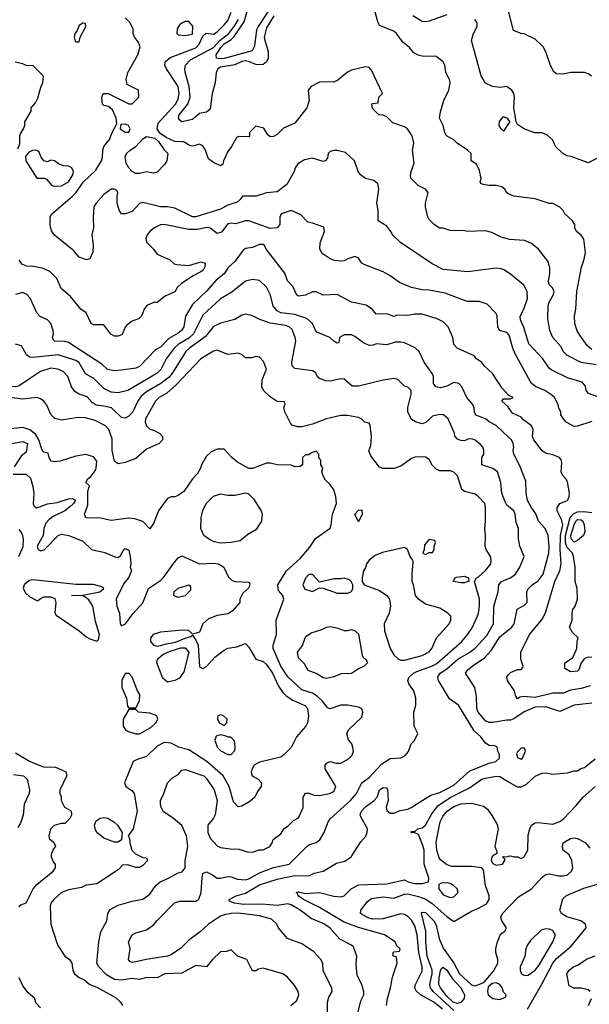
# Model space of a CAD drawing. Header units: inches. Extents: x 2348341 to 2479810, y 460419 to 613669.
# Tile 164 of 256: x 2357233 to 2360457, y 526457 to 532028. Entities that reach past the tile are written whole.
import ezdxf

# ---------------------------------------------------------------- set-up
doc = ezdxf.new("R2010")
doc.units = ezdxf.units.IN
doc.header["$MEASUREMENT"] = 0
for name, color, linetype in [('C3552', 7, 'Continuous'), ('C3553', 7, 'Continuous'), ('C3562', 7, 'Continuous'), ('C3563', 7, 'Continuous')]:
    doc.layers.add(name, color=color, linetype=linetype)

msp = doc.modelspace()

# ---------------------------------------------------------------- linework, layer by layer
at = {"layer": 'C3552', "color": 2}
for points, elevation in [([(2357293.9, 530000), (2357230, 529956.2), (2357210, 529951.6), (2357135.3, 529955.3), (2357129.2, 529970), (2357164.1, 530000)], 118), ([(2358155.2, 530000), (2358118.9, 529961.1), (2358065.7, 529914.3), (2358022.8, 529890), (2358000.7, 529870), (2357944, 529770), (2357942.8, 529750), (2357951.3, 529730), (2357970, 529711.3), (2357990, 529706), (2358026.4, 529686.4), (2358042, 529670), (2358042, 529650), (2358022, 529630), (2357950, 529597.2), (2357890, 529545.2), (2357830, 529522), (2357790, 529515.3), (2357769.5, 529529.5), (2357757, 529590), (2357756.2, 529656.2), (2357737.2, 529710), (2357719, 529730), (2357659.8, 529759.8), (2357604.4, 529775.6), (2357563.4, 529776.6), (2357470, 529762.7), (2357431.9, 529771.9), (2357410, 529794), (2357386.3, 529846.3), (2357370, 529869.2), (2357350, 529882.7), (2357329.5, 529889.5), (2357250, 529880.9), (2357190, 529889)], 122), ([(2358071.1, 530000), (2358031.1, 529968.9), (2357950, 529922.4), (2357921.2, 529898.8), (2357900.7, 529870), (2357873, 529810), (2357850, 529784), (2357830, 529773.2), (2357810, 529777.2), (2357751.6, 529831.6), (2357710, 529842), (2357666.3, 529846.3), (2357642.7, 529862.7), (2357614.7, 529894.7), (2357569.5, 529909.5), (2357544.8, 529924.8), (2357526, 529950), (2357508.7, 530000)], 118), ([(2357963.3, 530000), (2357844.7, 529930), (2357790, 529916), (2357750, 529920.9), (2357710, 529942), (2357650, 529999.5), (2357649.1, 530000)], 114), ([(2358975.3, 526410), (2358974, 526470), (2358982, 526498), (2359002, 526530), (2358999, 526550), (2358950, 526646), (2358948, 526690), (2358938, 526710), (2358896, 526756), (2358830, 526799), (2358748.7, 526830), (2358698, 526890), (2358688.7, 526910), (2358658, 526938), (2358590, 526958.4), (2358470, 526972.4), (2358429.1, 526970.9), (2358390, 526962.4), (2358370, 526955.6), (2358302, 526910), (2358253.4, 526866.6), (2358190, 526820.9), (2358145.1, 526774.9), (2358090, 526737), (2358070, 526729.6), (2357948.9, 526711.1), (2357873.2, 526693.2), (2357858, 526698), (2357848.7, 526710), (2357857.2, 526770), (2357849.2, 526810), (2357870, 526850.8), (2357890, 526861), (2357950, 526878.8), (2357970, 526891), (2357990, 526906), (2358010, 526931.3), (2358109.6, 527030.4), (2358138.6, 527041.4), (2358230, 527040.5), (2358247.6, 527052.4), (2358260.5, 527090), (2358264.8, 527175.2), (2358270, 527198), (2358290, 527206.8), (2358324.7, 527190), (2358350, 527171), (2358370, 527171), (2358410, 527181), (2358430, 527178.8), (2358466, 527166), (2358510, 527161.6), (2358530, 527166.4), (2358590, 527200.5), (2358670, 527230.4), (2358757.2, 527250), (2358857.2, 527350), (2358870, 527359.1), (2358910, 527373.4), (2358931.5, 527388.5), (2358956, 527430), (2358978, 527490), (2358990, 527506.8), (2359105.1, 527610), (2359138.4, 527650), (2359169, 527710), (2359210, 527740.7), (2359282.7, 527817.3), (2359330, 527847.3), (2359390, 527851), (2359414.8, 527865.2), (2359432.7, 527887.3), (2359449, 527931), (2359468, 527950), (2359486, 527990), (2359466, 528030), (2359464, 528110), (2359475.3, 528150), (2359474, 528190), (2359462.7, 528230), (2359436, 528270), (2359429, 528290), (2359434.8, 528305.2), (2359461.2, 528330), (2359480.1, 528339.9), (2359570, 528371.8), (2359594.3, 528385.7), (2359736, 528510), (2359770, 528551), (2359793.4, 528586.6), (2359821.2, 528650), (2359829.2, 528670), (2359835.1, 528710), (2359836, 528750), (2359806, 528850), (2359818, 528870), (2359830, 528874.8), (2359870, 528911), (2359899, 528950), (2359901.2, 528970), (2359897.2, 528990), (2359872.7, 529030), (2359867, 529050), (2359869.5, 529109.5), (2359864.5, 529150), (2359869.4, 529190), (2359869.4, 529270), (2359866, 529290), (2359830, 529329), (2359810, 529344), (2359750, 529359), (2359735.3, 529370), (2359710, 529448), (2359690, 529468.7), (2359670, 529475.3), (2359610, 529475.3), (2359590, 529484), (2359567.5, 529507.5), (2359550, 529539), (2359530, 529552.7), (2359510, 529555.1), (2359470, 529552.3), (2359450, 529545.2), (2359390, 529502), (2359350, 529488), (2359290, 529488), (2359270, 529495.3), (2359220.2, 529560.2), (2359209.1, 529589.1), (2359220.4, 529619.6), (2359224, 529670), (2359216.4, 529736.4), (2359210, 529746), (2359186, 529750), (2359168.4, 529768.4), (2359150, 529778), (2359088.9, 529788.9), (2359050, 529789), (2358970, 529769), (2358890, 529739.3), (2358830, 529724), (2358804.7, 529724.7), (2358774.6, 529734.6), (2358764.7, 529744.7), (2358734, 529810), (2358728, 529832), (2358735.3, 529855.3), (2358730, 529866), (2358690, 529868), (2358650, 529894), (2358613.2, 529930), (2358602.7, 529950), (2358606, 529990), (2358609.8, 530000)], 122), ([(2360000, 529273.8), (2359990, 529282), (2359980.1, 529300.1), (2359962, 529350), (2359956, 529410), (2359937.2, 529470), (2359910, 529489.2), (2359848.7, 529510), (2359849, 529550), (2359859, 529570), (2359859, 529590), (2359854, 529610), (2359843.2, 529623.2), (2359810, 529649), (2359790, 529657.2), (2359770, 529655.3), (2359750, 529646), (2359730, 529646.6), (2359710, 529654), (2359697.2, 529670), (2359692.5, 529692.5), (2359657.2, 529770), (2359631.7, 529791.7), (2359610, 529795.1), (2359570, 529785.2), (2359530.6, 529749.4), (2359510, 529741.2), (2359472.3, 529752.3), (2359450, 529765.2), (2359429.4, 529810), (2359430, 529834), (2359448.7, 529910), (2359448, 529930), (2359428.9, 529948.9), (2359410, 529955.3), (2359372.9, 529992.9), (2359350, 529997.2), (2359290, 529989.3), (2359150, 529954), (2359115.3, 529955.3), (2359070, 529993.2), (2359050, 529996), (2358990, 529982), (2358964.7, 529984.7), (2358930, 529998), (2358928.1, 530000)], 118), ([(2360000, 529665.3), (2359930, 529732.3), (2359890, 529753.2), (2359870, 529769), (2359815.3, 529790), (2359806.8, 529806.8), (2359805.2, 529830), (2359797.2, 529850), (2359764, 529890), (2359735.3, 529950), (2359718, 529970), (2359690, 529975.3), (2359650, 529955.3), (2359615.3, 529944.7), (2359588.7, 529950), (2359574, 529970), (2359574, 530000)], 114), ([(2360000, 529904.1), (2359963.3, 529943.3), (2359925.8, 530000)], 110), ([(2360000, 529833.3), (2359997.2, 529837.2), (2359962, 529870), (2359970, 529882), (2360000, 529882)], 110), ([(2358768, 526450), (2358802, 526478), (2358813.2, 526510), (2358809, 526530), (2358790, 526562), (2358749, 526610), (2358722, 526630), (2358610, 526662), (2358583.6, 526656.4), (2358570, 526646), (2358550, 526646), (2358518, 526710), (2358466, 526730), (2358430, 526766), (2358403.6, 526756.4), (2358370, 526754), (2358324.7, 526710), (2358290.7, 526669.3), (2358230, 526677.2), (2358150, 526632.7), (2358054, 526630), (2358010, 526606), (2357950, 526609.3), (2357910, 526598), (2357870, 526602.7), (2357810, 526593.6), (2357770, 526597.6), (2357723.7, 526623.7), (2357680.9, 526670), (2357669.4, 526690.6), (2357681.2, 526810), (2357692.9, 526867.1), (2357726.6, 526930), (2357732.3, 526970), (2357745.6, 526994.4), (2357790, 527018.8), (2357870, 527040.7), (2357930, 527051.3), (2357970, 527081), (2358004, 527130), (2358028.7, 527150), (2358075.3, 527170), (2358130, 527201), (2358152.9, 527207.1), (2358168.7, 527230), (2358169.3, 527269.3), (2358185.2, 527350), (2358177.2, 527410), (2358150, 527468.7), (2358102, 527510), (2358046.8, 527546.8), (2358033.2, 527570), (2358029, 527590), (2358029, 527610), (2358048.7, 527650), (2358069.3, 527710.7), (2358099, 527741), (2358130, 527758), (2358150, 527782), (2358170, 527784.7), (2358274.8, 527750), (2358290, 527734.8), (2358333.4, 527670), (2358350.4, 527610), (2358339.3, 527530), (2358330.5, 527510), (2358298, 527470), (2358297.6, 527430), (2358310, 527397.3), (2358350, 527354), (2358370, 527344.9), (2358424, 527336), (2358475.3, 527335.3), (2358519.6, 527319.6), (2358550, 527318), (2358588.9, 527331.1), (2358610, 527331.3), (2358648, 527350), (2358662, 527370), (2358668, 527390), (2358710, 527422), (2358728.9, 527451.1), (2358750, 527464.7), (2358783.2, 527496.8), (2358810, 527512), (2358838, 527570), (2358838, 527630), (2358850, 527652), (2358870, 527652), (2358899.6, 527639.6), (2358930, 527638), (2358986, 527650), (2359010, 527662), (2359022, 527690), (2358962, 527790), (2358962, 527810), (2358970, 527822), (2358990, 527831.3), (2359022, 527822), (2359050, 527821), (2359093.6, 527846.4), (2359114, 527866), (2359122, 527890), (2359119, 527910), (2359113.2, 527930), (2359093.6, 527953.6), (2359084, 527990), (2359094, 528010), (2359170, 528082), (2359175.3, 528110), (2359168.4, 528128.4), (2359150, 528138), (2359089.1, 528149.1), (2359050, 528149.2), (2358990, 528128.7), (2358974.6, 528134.6), (2358949.3, 528170), (2358918.6, 528198.6), (2358890, 528218.4), (2358830, 528236), (2358750, 528309.5), (2358711.6, 528370), (2358667, 528470), (2358666.6, 528490), (2358686.6, 528550), (2358684, 528630), (2358728.7, 528750), (2358722, 528770), (2358698, 528798), (2358694, 528830), (2358742.7, 528910), (2358820.1, 528979.9), (2358875.5, 529044.5), (2358907.5, 529092.5), (2358989.4, 529150.6), (2358996, 529170), (2359003.7, 529230), (2359025.2, 529290), (2359022.7, 529330), (2359010, 529368), (2358990, 529399), (2358963.2, 529423.2), (2358948.7, 529450), (2358942, 529470), (2358948, 529490), (2358938, 529510), (2358936.4, 529536.4), (2358926, 529550), (2358926, 529570), (2358910, 529586), (2358883.6, 529576.4), (2358870, 529566), (2358850, 529566), (2358834, 529550), (2358834, 529510), (2358819.6, 529500.4), (2358790, 529498), (2358770, 529508), (2358690, 529508.7), (2358650, 529519), (2358630, 529519), (2358550, 529488), (2358530, 529488), (2358465.4, 529525.4), (2358434, 529550), (2358390, 529598), (2358350, 529598), (2358316.9, 529583.1), (2358290, 529558), (2358261, 529510), (2358256, 529490), (2358239.8, 529460.2), (2358211.3, 529430), (2358162, 529358), (2358130, 529335.3), (2358110, 529328), (2358090, 529328), (2358070, 529318), (2358050, 529295.3), (2358018.8, 529250), (2357990, 529178), (2357970, 529148), (2357929.3, 529189.3), (2357884.8, 529204.8), (2357850, 529207), (2357750, 529195.1), (2357690, 529207), (2357608, 529210), (2357599, 529230), (2357618, 529282), (2357619.3, 529360.7), (2357628, 529390), (2357608, 529410), (2357618, 529430), (2357636, 529444), (2357657.2, 529470), (2357666, 529490), (2357669, 529530), (2357650, 529554), (2357607.2, 529567.2), (2357550, 529558.9), (2357462, 529530), (2357430, 529525.6), (2357409.6, 529529.6), (2357399, 529550), (2357394.6, 529574.6), (2357370, 529582), (2357358, 529598), (2357341.3, 529650), (2357322.2, 529682.2), (2357290, 529707.6), (2357250, 529720.7), (2357150, 529709.6)], 126), ([(2357090, 529612.3), (2357250, 529641.2), (2357277.2, 529630), (2357270, 529582), (2357241.2, 529558.8), (2357202, 529498)], 130), ([(2357196.4, 529456.4), (2357270, 529457.2), (2357294.9, 529434.9), (2357307.7, 529387.7), (2357312, 529350), (2357309.4, 529289.4), (2357315.3, 529275.3), (2357330, 529266), (2357390, 529289), (2357444.5, 529295.5), (2357510, 529317.2), (2357530, 529319), (2357548, 529310), (2357538, 529290), (2357515.3, 529270), (2357488, 529250), (2357422.7, 529217.3), (2357399, 529201), (2357380.2, 529179.8), (2357368.7, 529150), (2357366, 529110), (2357331.3, 529050), (2357337, 529030), (2357350, 529023.1), (2357371.8, 529028.2), (2357450, 529109.2), (2357470, 529117.2), (2357511, 529109), (2357590, 529077.2), (2357639, 529030), (2357713.8, 529013.8), (2357772, 528988), (2357790, 528986), (2357803.6, 528996.4), (2357822, 529030), (2357830, 529035.3), (2357850, 529026), (2357859, 528990), (2357862, 528950), (2357858, 528930), (2357866, 528910), (2357848, 528870), (2357822, 528838), (2357779.5, 528750), (2357782.7, 528710), (2357797.2, 528670), (2357802, 528610), (2357810, 528598), (2357831, 528610), (2357873.2, 528666.8), (2357930, 528728.7), (2357962, 528810), (2358030, 528855.3), (2358047.5, 528872.5), (2358110, 528961.2), (2358130, 528984), (2358150, 528995.3), (2358250, 528949.2), (2358330, 528953.2), (2358358, 528950), (2358388.7, 528930), (2358414.6, 528874.6), (2358434.6, 528854.6), (2358451.6, 528848.4), (2358530, 528846), (2358535.3, 528835.3), (2358530, 528814), (2358496.4, 528783.6), (2358478, 528750), (2358478, 528730), (2358436.5, 528683.5), (2358413.2, 528666.8), (2358350, 528656.3), (2358301.7, 528638.3), (2358269.6, 528610.4), (2358250, 528562), (2358210, 528552), (2358190, 528571.3), (2358154, 528574), (2358030, 528562.8), (2357989, 528550), (2357974, 528530), (2357974, 528510), (2357990, 528489.3), (2358010, 528483.7), (2358030, 528486.6), (2358063, 528497), (2358114.6, 528505.4), (2358170, 528529.4), (2358202, 528538), (2358210, 528546), (2358230, 528518), (2358242.7, 528490), (2358250, 528366), (2358270, 528358), (2358290, 528368), (2358338, 528422), (2358390, 528460.9), (2358410, 528472), (2358461, 528479), (2358510, 528498), (2358530, 528478), (2358568.7, 528410), (2358610, 528397.2), (2358630, 528379), (2358663.7, 528330), (2358697.6, 528257.6), (2358721.2, 528221.2), (2358741.6, 528201.6), (2358778, 528178), (2358847, 528147), (2358861.2, 528130), (2358866.6, 528090), (2358860.9, 528050), (2358852.3, 528030), (2358799.3, 527970), (2358769.2, 527910), (2358730, 527871), (2358710, 527856), (2358590, 527827.7), (2358559.3, 527810), (2358546.3, 527786.3), (2358543.7, 527770), (2358549.3, 527750), (2358582, 527730), (2358602, 527710), (2358599, 527690), (2358578.6, 527661.4), (2358564, 527630), (2358535.9, 527604.1), (2358490, 527577.3), (2358470, 527574.8), (2358442, 527602), (2358419.3, 527690), (2358384.9, 527750), (2358291.5, 527831.6), (2358190, 527896.4), (2358132.1, 527912.1), (2358090, 527934), (2358050, 527938.8), (2358010, 527917.3), (2357950, 527859.1), (2357897.5, 527842.5), (2357875.3, 527830), (2357825.2, 527710), (2357834, 527690), (2357867.6, 527667.6), (2357880.9, 527650), (2357897, 527550), (2357875.3, 527450), (2357846, 527410), (2357854.6, 527394.6), (2357855.3, 527370), (2357868, 527330), (2357889.1, 527309.1), (2357930, 527288), (2357950, 527286), (2357955.3, 527270), (2357930, 527242), (2357910, 527232), (2357890, 527232), (2357845.4, 527245.4), (2357815.3, 527244.7), (2357790, 527218), (2357670, 527138), (2357610, 527130.8), (2357582, 527118), (2357510, 527104.9), (2357470, 527090.5), (2357425.2, 527050), (2357409.2, 527030), (2357405.2, 527010), (2357409.5, 526910), (2357441.2, 526810), (2357449.6, 526789.6), (2357488.7, 526730), (2357515.3, 526710), (2357528.7, 526690), (2357533.2, 526650), (2357544, 526630), (2357569.5, 526609.5), (2357596.6, 526596.6), (2357629.5, 526569.5), (2357670, 526553.2), (2357775.9, 526495.9), (2357804, 526470), (2357814, 526450)], 130), ([(2357228.7, 528990), (2357251.8, 529048.2), (2357254, 529090), (2357250, 529108), (2357240.9, 529130), (2357230, 529142.7)], 134), ([(2359138, 526370), (2359164.1, 526475.9), (2359181.2, 526510), (2359181.2, 526530), (2359170, 526568), (2359142, 526622), (2359138, 526682), (2359141.2, 526730), (2359122, 526782), (2359111.6, 526791.6), (2359044.8, 526824.8), (2358989, 526890), (2358950, 526914.5), (2358881.7, 526941.7), (2358819.3, 526990), (2358770, 527019.6), (2358750, 527025.6), (2358690, 527016.3), (2358603.3, 527023.3), (2358502.2, 527022.2), (2358446, 527030), (2358420.4, 527040.4), (2358418, 527050), (2358458, 527070), (2358510, 527086.4), (2358590, 527132.9), (2358690, 527165.3), (2358790, 527185.3), (2358870, 527184.7), (2358900.2, 527199.8), (2358950, 527211), (2359025.2, 527254.8), (2359072.5, 527267.5), (2359109.2, 527290.8), (2359163.2, 527376.8), (2359192.1, 527407.9), (2359199.3, 527430), (2359200.9, 527450), (2359161.5, 527521.5), (2359159.3, 527530), (2359166.6, 527550), (2359190, 527574), (2359239, 527610), (2359255.3, 527630), (2359269.2, 527670), (2359290, 527684.7), (2359310, 527682), (2359314, 527670), (2359318, 527610), (2359307.1, 527572.9), (2359310, 527554), (2359330, 527538), (2359350, 527538), (2359386.3, 527553.7), (2359430, 527560.7), (2359448.7, 527570), (2359560.1, 527639.9), (2359610, 527656.4), (2359690, 527697.6), (2359781.3, 527778.7), (2359890, 527820.7), (2359928, 527830), (2359948, 527850), (2359948, 527870), (2359938, 527890), (2359934.6, 527914.6), (2359920.4, 527920.4), (2359890, 527922), (2359870, 527934), (2359842.7, 527970), (2359805.1, 528005.1), (2359716, 528150), (2359665.1, 528185.1), (2359602.7, 528290), (2359599.3, 528310), (2359613.2, 528330), (2359650, 528354.9), (2359712.3, 528410), (2359774.9, 528445.1), (2359809.4, 528470), (2359877, 528543), (2359914, 528610), (2359916.9, 528710), (2359941.2, 528790), (2359945.2, 528830), (2359959, 528850), (2360000, 528866.5)], 118), ([(2360000, 528065.4), (2359990, 528065.6), (2359910, 528051.8), (2359890, 528052), (2359870, 528060.9), (2359827, 528110), (2359819.5, 528130), (2359818.6, 528198.6), (2359809, 528250), (2359755.3, 528330), (2359769, 528350), (2359793.2, 528370), (2359863.3, 528416.7), (2359901.3, 528458.7), (2359950, 528536.3), (2360000, 528575.8)], 114), ([(2360000, 528280), (2359993.2, 528290), (2359989, 528310), (2360000, 528322.6)], 110), ([(2357228, 527010), (2357240.2, 527019.8), (2357270, 527031.3), (2357309.6, 527110.4), (2357330, 527134), (2357422, 527210), (2357435.3, 527230), (2357435.3, 527250), (2357423.7, 527263.7), (2357413.2, 527290), (2357413.6, 527306.4), (2357424.7, 527335.3), (2357438, 527350), (2357428, 527370), (2357404, 527390), (2357399, 527410), (2357409.3, 527450.7), (2357430, 527471.3), (2357470, 527482), (2357490, 527482), (2357518, 527510), (2357528, 527530), (2357526, 527550), (2357488, 527570), (2357468.9, 527608.9), (2357468.7, 527630), (2357461.2, 527650), (2357461.2, 527670), (2357499, 527750), (2357498, 527770), (2357436.6, 527796.6), (2357370, 527798), (2357289, 527830), (2357210, 527877.2)], 134), ([(2357198, 527758), (2357255.3, 527750), (2357275.1, 527730), (2357289.3, 527670), (2357286, 527650), (2357259, 527590), (2357252.3, 527527.7), (2357237.2, 527482.8), (2357223.1, 527456.9)], 138), ([(2359309.6, 526449.6), (2359314.5, 526490), (2359332.3, 526550), (2359342.7, 526610), (2359368.7, 526690), (2359366, 526726), (2359346, 526730), (2359346, 526750), (2359350, 526754), (2359382, 526758), (2359386, 526770), (2359368, 526788), (2359358, 526810), (2359298, 526850), (2359150, 526891.3), (2359070, 526922), (2358930, 527005.6), (2358839, 527050), (2358809.3, 527070), (2358805.2, 527085.2), (2358798, 527090), (2358810, 527093.4), (2358850, 527084), (2358930, 527090.3), (2359010, 527068.4), (2359050, 527065.5), (2359070, 527071), (2359109.6, 527110.4), (2359150, 527133.4), (2359310, 527138), (2359410, 527160.7), (2359432, 527150), (2359470, 527140.7), (2359510, 527141), (2359546, 527150), (2359548.7, 527170), (2359522, 527250), (2359522.9, 527330), (2359515.3, 527355.3), (2359490, 527418), (2359470, 527428), (2359446, 527430), (2359450, 527434), (2359470, 527434), (2359486, 527450), (2359510, 527456), (2359530, 527470.8), (2359565.3, 527534.7), (2359599.8, 527580.2), (2359670, 527627.4), (2359778.6, 527681.4), (2359849.2, 527730), (2359870, 527736.4), (2359930, 527748.4), (2359950, 527746), (2360000, 527716.5)], 114), ([(2359625.6, 526430), (2359576.2, 526470), (2359501.2, 526510), (2359474.5, 526534.5), (2359469.3, 526550), (2359472.3, 526570), (2359510, 526644.7), (2359511.4, 526668.6), (2359491, 526750), (2359482.6, 526850), (2359470, 526901.2), (2359450, 526934), (2359430, 526954), (2359410, 526965.6), (2359390, 526969.6), (2359290, 526941.3), (2359230, 526938), (2359205.9, 526945.9), (2359162, 526970), (2359164, 526990), (2359200.5, 527039.5), (2359224.7, 527055.3), (2359290, 527066), (2359350, 527057.6), (2359410, 527081.1), (2359430, 527081.7), (2359490, 527067.2), (2359531.3, 527051.3), (2359567.1, 527027.1), (2359650, 526954), (2359690, 526924.7), (2359790, 526984.9), (2359830, 527000.5), (2359874.7, 527025.3), (2359889.3, 527050), (2359889.3, 527070), (2359869.5, 527130), (2359857.2, 527217.2), (2359849.1, 527229.1), (2359790, 527237), (2359676.2, 527236.2), (2359647.5, 527247.5), (2359614.2, 527274.2), (2359606, 527286), (2359594.5, 527330), (2359590, 527374), (2359611.8, 527490), (2359630, 527524), (2359652.7, 527550), (2359690, 527576.4), (2359730, 527592.2), (2359790, 527594.9), (2359858, 527578), (2359880.5, 527560.5), (2359905.8, 527525.8), (2359935.2, 527475.2), (2359941, 527450), (2359921, 527350), (2359932, 527328), (2359934, 527310), (2359910, 527298), (2359904.7, 527290), (2359902, 527270), (2359910, 527254), (2359930, 527244.7), (2359966, 527250), (2359978, 527270), (2359978, 527278), (2359966, 527290), (2359970, 527294), (2359990, 527292), (2360000, 527295)], 110), ([(2359690, 526422), (2359572.8, 526530), (2359557.4, 526550), (2359553.7, 526570), (2359567.4, 526630), (2359567.6, 526650), (2359539.8, 526730), (2359531.1, 526810), (2359531.5, 526871.5), (2359506.8, 526973.2), (2359510, 526978), (2359530, 526977.3), (2359576.3, 526930), (2359590, 526904.7), (2359607.2, 526830), (2359630, 526774), (2359689.2, 526689.2), (2359721.3, 526630), (2359790, 526567.7), (2359810, 526562), (2359858.9, 526581.1), (2359914.8, 526645.2), (2359938, 526690), (2359938, 526710), (2359927, 526750), (2359927, 526770), (2359935.6, 526804.4), (2359950, 526844.7), (2359960.9, 526859.1), (2359978, 526870), (2359988, 526890), (2359962, 526930), (2359955.3, 526950), (2359965.2, 526970), (2360000, 527006.4)], 106), ([(2357350, 526438), (2357324.7, 526464.7), (2357318, 526490), (2357281.5, 526521.5), (2357250, 526562), (2357230, 526606)], 134)]:
    msp.add_lwpolyline(points, dxfattribs=dict(at, elevation=elevation))
for points, elevation in [([(2358370, 529066), (2358332.9, 529072.9), (2358306.3, 529086.3), (2358275.3, 529110), (2358257.2, 529150), (2358259, 529210), (2358268.9, 529251.1), (2358288, 529290), (2358330, 529331.3), (2358370, 529344.7), (2358410, 529338), (2358450, 529338), (2358510, 529351.3), (2358526.4, 529346.4), (2358556.8, 529316.8), (2358598.8, 529250), (2358606, 529230), (2358601, 529190), (2358570, 529142), (2358524.5, 529115.5), (2358479.8, 529080.2), (2358430, 529069.2)], 126), ([(2359150, 529186), (2359129.3, 529230), (2359150, 529252), (2359170, 529254), (2359171.3, 529230)], 122), ([(2359550, 529086), (2359523.6, 529056.4), (2359522, 529030), (2359514, 529010), (2359530, 529002), (2359550, 529014), (2359570, 529014), (2359578, 529030), (2359578, 529050), (2359586, 529070), (2359582, 529082)], 126), ([(2359410, 529042), (2359285.8, 529014.2), (2359244.1, 528995.9), (2359211, 528970), (2359196, 528950), (2359190.7, 528929.3), (2359178, 528910), (2359171.3, 528870), (2359172, 528850), (2359182, 528830), (2359270, 528798.8), (2359311.3, 528770), (2359326, 528750), (2359330.7, 528710), (2359324, 528670), (2359296.3, 528610), (2359297.1, 528570), (2359330.3, 528470.4), (2359350, 528434.8), (2359376, 528410), (2359390, 528403.8), (2359410, 528403.8), (2359510, 528430.7), (2359550, 528451), (2359565.2, 528470), (2359592.7, 528530), (2359664, 528610), (2359673.2, 528630), (2359672.3, 528652.3), (2359655.3, 528670), (2359610, 528698), (2359530, 528720.9), (2359489, 528750), (2359473.2, 528770), (2359462, 528830), (2359454, 528850), (2359453.2, 528890), (2359460.4, 528960.4), (2359458, 528970), (2359442, 528990), (2359428, 529030)], 126), ([(2357310, 528858), (2357285.8, 528854.2), (2357258, 528830), (2357252, 528810), (2357265.4, 528785.4), (2357290, 528762), (2357330, 528742), (2357338, 528742), (2357350, 528754), (2357370, 528762), (2357410, 528762), (2357432.7, 528752.7), (2357438, 528730), (2357431.6, 528671.6), (2357439.6, 528659.6), (2357570, 528570.7), (2357610, 528536), (2357630, 528524.7), (2357670, 528512), (2357679, 528521), (2357684, 528550), (2357662.5, 528622.5), (2357646, 528710), (2357624.7, 528744.7), (2357602, 528762), (2357590, 528768), (2357526, 528770), (2357590, 528772), (2357686, 528790), (2357708.7, 528810), (2357698.6, 528818.6), (2357650, 528831.8), (2357550, 528832.3)], 134), ([(2358890, 528888), (2358870, 528888), (2358850, 528868), (2358836, 528830), (2358846, 528806), (2358890, 528792), (2358930, 528814), (2358950, 528812), (2359030, 528784), (2359090, 528782.8), (2359110, 528792), (2359119, 528810), (2359119, 528830), (2359108.7, 528850), (2359098.6, 528858.6), (2359070, 528869), (2359050, 528864), (2359010, 528865.2), (2358930, 528846)], 126), ([(2359730, 528841.2), (2359686, 528850), (2359698, 528870), (2359705.6, 528874.4), (2359750, 528878.8), (2359772, 528870), (2359774, 528850), (2359770, 528849), (2359750, 528841.2)], 122), ([(2358130, 528758), (2358106, 528770), (2358108, 528790), (2358129.3, 528810.7), (2358191.3, 528831.3), (2358199.6, 528819.6), (2358199.6, 528800.4), (2358170, 528768)], 130), ([(2359070, 528571.3), (2359090, 528571.3), (2359110, 528578), (2359130, 528571.3), (2359150.7, 528550.7), (2359170.9, 528430.9), (2359178, 528418), (2359192, 528410), (2359202, 528390), (2359182, 528370), (2359150, 528355.3), (2359110, 528329), (2359052.7, 528327.3), (2359010, 528309.2), (2358970, 528301.2), (2358950, 528304), (2358910, 528329), (2358866.3, 528346.3), (2358844, 528384), (2358810, 528418), (2358805.2, 528450), (2358833.6, 528486.4), (2358849.3, 528530.7), (2358858, 528542), (2358882, 528558), (2358942.7, 528577.3), (2358970, 528591), (2358990, 528594.8), (2359027.1, 528587.1)], 122), ([(2358070, 528279.7), (2358042.2, 528302.2), (2358009.8, 528389.8), (2358013.3, 528410), (2358042.8, 528437.2), (2358084.9, 528455.1), (2358145.1, 528474.9), (2358170, 528473.4), (2358190.8, 528450), (2358161.7, 528338.3), (2358136.7, 528303.3), (2358110, 528289.6)], 130), ([(2357850, 528328), (2357830, 528328), (2357811.3, 528290), (2357811.3, 528250), (2357838, 528190), (2357843.6, 528143.6), (2357850, 528134), (2357890, 528134), (2357910, 528174), (2357913.2, 528210), (2357899, 528230), (2357870, 528308)], 134), ([(2357890, 528126), (2357850, 528126), (2357818, 528070), (2357818, 528030), (2357830.9, 528010.9), (2357842.8, 528002.8), (2357890, 527986.8), (2357910, 527986.8), (2357975.9, 528024.1), (2358004, 528050), (2358015.3, 528070), (2358008.9, 528088.9), (2357970, 528104), (2357906, 528110)], 134), ([(2358370, 528095.3), (2358354, 528090), (2358352, 528070), (2358362, 528050), (2358390, 528034), (2358406, 528050), (2358408, 528070), (2358386, 528090)], 134), ([(2358370, 527982), (2358345.4, 527974.6), (2358338, 527950), (2358352, 527910), (2358371.1, 527891.1), (2358410, 527871.3), (2358430, 527871.3), (2358450, 527894), (2358453.2, 527913.2), (2358448, 527948), (2358428, 527968), (2358412, 527968), (2358396.4, 527976.4)], 134), ([(2357770, 527375.3), (2357710, 527397.2), (2357670, 527429.2), (2357659.3, 527450), (2357657.2, 527470), (2357664.8, 527495.2), (2357688, 527510), (2357710, 527513.4), (2357731.3, 527510), (2357766, 527490), (2357786.8, 527470), (2357812, 527430), (2357810, 527388), (2357790, 527375.3)], 130), ([(2359650, 527145.2), (2359618, 527142), (2359604.7, 527135.3), (2359604.7, 527110), (2359630, 527076), (2359670, 527061), (2359690, 527066), (2359715.3, 527090), (2359708, 527110), (2359688.7, 527130), (2359670, 527141.2)], 114), ([(2359710, 526462.4), (2359686.9, 526470), (2359650, 526503.9), (2359614, 526550), (2359605.7, 526570), (2359607.2, 526607.2), (2359614, 526646), (2359620.1, 526659.9), (2359630, 526666.8), (2359650, 526650.4), (2359681.8, 526601.8), (2359730, 526550.4), (2359741.7, 526530), (2359750.3, 526510), (2359748.8, 526490), (2359730, 526467.4)], 102), ([(2359930, 526579), (2359906, 526574), (2359884.5, 526555.5), (2359880.7, 526530), (2359884, 526510), (2359910, 526490.8), (2359950, 526484.7), (2359982, 526498), (2359986, 526510), (2359970, 526526), (2359964, 526550), (2359949.3, 526569.3)], 106)]:
    msp.add_lwpolyline(points, close=True, dxfattribs=dict(at, elevation=elevation))
at = {"layer": 'C3553', "color": 2}
for points, elevation in [([(2358641, 532079), (2358582.8, 531990), (2358572.9, 531970), (2358561.1, 531878.9), (2358548.7, 531851.3), (2358390, 531808.7), (2358366.3, 531806.3), (2358346, 531810), (2358344.4, 531830), (2358372, 531870), (2358390, 531891.1), (2358430, 531915.5), (2358447.6, 531932.4), (2358503.2, 532016.8), (2358525.4, 532094.6)], 90), ([(2360000, 530595.5), (2359973.6, 530613.6), (2359958, 530618), (2359930, 530621.2), (2359770, 530601.2), (2359630, 530614), (2359566.3, 530646.3), (2359387.2, 530767.2), (2359346.3, 530806.3), (2359334, 530830), (2359310, 530859), (2359262, 530890), (2359261.2, 530950), (2359253.2, 530990), (2359265.2, 531070), (2359259.3, 531099.3), (2359238, 531118), (2359190, 531129.2), (2359162, 531150), (2359148.7, 531170), (2359128, 531230), (2359076.5, 531276.5), (2359030, 531288.7), (2359010, 531288.7), (2358990, 531282), (2358978, 531270), (2358975.3, 531244.7), (2358962, 531230), (2358950, 531225.2), (2358890, 531244), (2358844.5, 531235.5), (2358807.1, 531212.9), (2358791.3, 531190), (2358786, 531170), (2358744.1, 531095.9), (2358690, 531053.2), (2358630, 531049.2), (2358570.4, 531029.6), (2358494, 531030), (2358481, 531010), (2358464.5, 530995.5), (2358410, 530978), (2358370, 530956), (2358230, 530912.7), (2358210, 530912.7), (2358110, 530961.2), (2358070, 530969), (2358029.3, 530969.3), (2357930, 530993.2), (2357910, 530988.7), (2357870, 530942), (2357831.1, 530928.9), (2357810, 530928.7), (2357795.3, 530950), (2357785.2, 530990), (2357784, 531030), (2357788.7, 531050), (2357782, 531062), (2357770, 531068.7), (2357750, 531069.2), (2357710, 531039.3), (2357664.9, 530990), (2357653.4, 530970), (2357648.4, 530910), (2357650.6, 530850), (2357642, 530810), (2357648.4, 530750), (2357646.4, 530713.6), (2357630, 530675.3), (2357611.1, 530668.9), (2357570, 530684), (2357540.2, 530720.2), (2357429.2, 530809.2), (2357413.6, 530833.6), (2357404.7, 530864.7), (2357405.2, 530910), (2357412.5, 530927.5), (2357531.8, 531030), (2357551.6, 531050), (2357591.8, 531108.2), (2357664.1, 531175.9), (2357695.6, 531230), (2357702, 531250), (2357702.7, 531290), (2357709.2, 531310), (2357742, 531350), (2357755.3, 531390), (2357782, 531438), (2357779.3, 531470), (2357757.6, 531517.6), (2357736, 531536), (2357710, 531542), (2357702, 531550), (2357698, 531590), (2357706, 531610), (2357734, 531610), (2357850, 531552), (2357870, 531552), (2357908, 531590), (2357906, 531630), (2357842, 531662), (2357835.3, 531690), (2357845.2, 531730), (2357901.2, 531830), (2357914, 531874), (2357903.1, 531903.1), (2357882, 531930), (2357875.3, 531950), (2357874.6, 531974.6), (2357858, 532010), (2357830, 532038)], 102), ([(2360000, 530786.6), (2359958, 530798), (2359904.7, 530824.7), (2359870, 530834), (2359770, 530828.7), (2359750, 530834), (2359670, 530835.3), (2359628.7, 530848.7), (2359609.3, 530849.3), (2359578, 530870), (2359550, 530898), (2359542, 530910), (2359528.7, 530970), (2359528.7, 530990), (2359544, 531050), (2359530, 531068.7), (2359488, 531090), (2359449.1, 531129.1), (2359444.7, 531144.7), (2359448.7, 531170), (2359464.7, 531215.3), (2359455.3, 531290), (2359464, 531330), (2359454, 531370), (2359428, 531410), (2359410, 531422), (2359344.7, 531444.7), (2359310, 531478), (2359290, 531488), (2359266, 531490), (2359230, 531526), (2359226, 531550), (2359230, 531554), (2359262, 531558), (2359266, 531590), (2359286, 531610), (2359223.1, 531743.1), (2359210, 531758), (2359190, 531762), (2359110, 531742.7), (2359088.5, 531731.5), (2359033.7, 531686.3), (2359010, 531674), (2358943.5, 531676.5), (2358930, 531674), (2358882, 531650), (2358864.7, 531630), (2358870.9, 531570.9), (2358858.8, 531530), (2358790, 531442), (2358726.4, 531413.6), (2358690, 531378), (2358670, 531368), (2358650, 531366), (2358636.4, 531376.4), (2358614, 531414), (2358570, 531426), (2358534, 531390), (2358534, 531370), (2358530, 531366), (2358470, 531368), (2358459.6, 531360.4), (2358432, 531310), (2358410, 531282), (2358386, 531230), (2358382, 531210), (2358370, 531202), (2358330, 531219.3), (2358301.6, 531241.6), (2358285.2, 531290), (2358270, 531314), (2358250, 531324), (2358210, 531313.2), (2358190, 531317.2), (2358170, 531333.2), (2358157.5, 531337.5), (2358110, 531339.5), (2358062, 531362), (2358026.5, 531386.5), (2358011.6, 531410), (2358016.6, 531443.4), (2358114, 531550), (2358130, 531578), (2358136.2, 531610), (2358129.4, 531650), (2358063.7, 531750), (2358055.1, 531770), (2358056, 531790), (2358085.4, 531814.6), (2358230, 531868.9), (2358248.4, 531890), (2358270, 531934), (2358288, 531952), (2358330, 531946), (2358350, 531959.3), (2358390, 531998), (2358410, 532024), (2358429.5, 532070)], 98), ([(2358670.4, 532050), (2358630, 531982.7), (2358617.4, 531930), (2358619.5, 531910), (2358639.5, 531850), (2358639.3, 531810), (2358630.5, 531789.5), (2358610, 531775.1), (2358590, 531772), (2358570, 531774.5), (2358534, 531790), (2358510, 531794.7), (2358490, 531791.2), (2358450, 531772.8), (2358370, 531759.7), (2358353.4, 531750), (2358345.5, 531730), (2358339.3, 531670), (2358323.1, 531610), (2358310, 531522), (2358290, 531505.2), (2358250, 531497.2), (2358210, 531462.7), (2358150, 531449.6), (2358139.6, 531459.6), (2358132.3, 531470), (2358135.6, 531490), (2358184.7, 531550), (2358197.4, 531590), (2358192.6, 531650), (2358169.5, 531730.5), (2358167, 531750), (2358171.6, 531770), (2358199.8, 531800.2), (2358330, 531870.3), (2358367.3, 531912.7), (2358415.8, 531950), (2358450, 531994.4), (2358471.8, 532030)], 94), ([(2360000, 531043.4), (2359988.9, 531048.9), (2359978, 531070), (2359962, 531082), (2359929.1, 531089.1), (2359889.4, 531089.4), (2359855.3, 531095.3), (2359842, 531102), (2359838, 531110), (2359844, 531130), (2359835.5, 531175.5), (2359818, 531210), (2359788.7, 531230), (2359788, 531270), (2359768, 531290), (2359708.9, 531328.9), (2359690, 531348), (2359648, 531370), (2359638, 531390), (2359629, 531430), (2359609.2, 531470), (2359613.6, 531506.4), (2359634, 531570), (2359661.2, 531630), (2359669.2, 531670), (2359665.2, 531690), (2359644, 531730), (2359639, 531770), (2359628.7, 531790), (2359590, 531819), (2359510, 531820.9), (2359487.5, 531827.5), (2359462.5, 531842.5), (2359439, 531870), (2359400.7, 531900.7), (2359365.2, 531950), (2359350, 531962.7), (2359270, 531995.3), (2359261.2, 532010), (2359244, 532070)], 94), ([(2359650, 532055.3), (2359550, 532019), (2359530, 532015.3), (2359510, 532018), (2359458, 532050)], 90), ([(2360000, 531642.1), (2359990, 531649.2), (2359950, 531644), (2359909.3, 531649.3), (2359869.3, 531669.3), (2359844, 531710), (2359789, 531910), (2359802, 531950), (2359822, 531990), (2359822, 532010), (2359808.9, 532028.9)], 90), ([(2357223.1, 531296.9), (2357234.6, 531325.4), (2357234, 531370), (2357238, 531382), (2357255.3, 531410), (2357262, 531430), (2357262, 531450), (2357298, 531510), (2357298, 531530), (2357322, 531558), (2357336.2, 531583.8), (2357352.9, 531647.1), (2357364, 531670), (2357368, 531708), (2357310, 531766), (2357270, 531768), (2357250, 531778), (2357208, 531788)], 106), ([(2360000, 531441.2), (2359970, 531397.2), (2359957.2, 531410), (2359947.3, 531430), (2359948, 531452), (2359970, 531480.7), (2359992, 531470), (2360000, 531458.6)], 90), ([(2360000, 530246.7), (2359990, 530258), (2359948, 530270), (2359939, 530290), (2359935.3, 530350), (2359930, 530366), (2359878, 530418), (2359832.9, 530432.9), (2359770, 530434), (2359750, 530439), (2359641.5, 530481.5), (2359550, 530497), (2359510, 530499.3), (2359450, 530513.2), (2359381.5, 530541.5), (2359330, 530579), (2359290, 530601.2), (2359182, 530642), (2359168.7, 530650), (2359150, 530678), (2359130, 530688), (2359090, 530675.3), (2359070, 530664), (2359050, 530661.2), (2359013.7, 530666.3), (2358990, 530675.1), (2358945.6, 530705.6), (2358931.8, 530730), (2358934, 530766), (2358957.2, 530830), (2358953.2, 530853.2), (2358890, 530877.2), (2358862.7, 530882.7), (2358823.1, 530923.1), (2358770, 530948.7), (2358712, 530930), (2358704.7, 530910), (2358706, 530870), (2358690.5, 530849.5), (2358650, 530846.3), (2358530, 530889.5), (2358510, 530889.4), (2358453.6, 530873.6), (2358430, 530877.2), (2358410, 530872.7), (2358374.4, 530825.6), (2358350, 530819), (2358310, 530849), (2358291.6, 530851.6), (2358239.5, 530840.5), (2358190, 530841.3), (2358050, 530869.6), (2358030, 530866.6), (2357996, 530850), (2357970, 530829), (2357954.8, 530810), (2357946.8, 530790), (2357951, 530770), (2357990.5, 530730.5), (2358010, 530701), (2358082, 530670), (2358107.3, 530647.3), (2358122, 530642), (2358190, 530636.3), (2358257.3, 530657.3), (2358282, 530650), (2358281, 530630), (2358270.8, 530610), (2358258.8, 530601.2), (2358210, 530577.2), (2358145.8, 530534.2), (2358125.8, 530514.2), (2358110, 530489), (2358056.8, 530463.2), (2358010, 530428.7), (2357990, 530428.7), (2357952, 530410), (2357938, 530390), (2357922, 530350), (2357905.4, 530334.6), (2357870, 530322), (2357839.8, 530300.2), (2357830, 530288), (2357812.8, 530247.2), (2357790, 530237.2), (2357770, 530237.2), (2357749.4, 530249.4), (2357710, 530302), (2357650, 530302), (2357638, 530310), (2357610, 530368.7), (2357578, 530390), (2357521.2, 530461.2), (2357466.8, 530506.8), (2357443.7, 530563.7), (2357403.7, 530603.7), (2357362, 530622), (2357310, 530632), (2357272.7, 530632.7), (2357244.1, 530644.1), (2357229.4, 530669.4)], 106), ([(2359925.8, 530000), (2359910, 530024), (2359862, 530070), (2359849.1, 530089.1), (2359818, 530110), (2359805.2, 530125.2), (2359709, 530170), (2359689.2, 530190), (2359684, 530230), (2359657.2, 530290), (2359630, 530319), (2359595.1, 530335.1), (2359510, 530361.2), (2359470, 530361.2), (2359430, 530354), (2359370, 530355.3), (2359350, 530349), (2359310, 530364), (2359250, 530362), (2359229.1, 530389.1), (2359192.9, 530412.9), (2359110, 530429), (2359030, 530474), (2358950, 530469), (2358910, 530488), (2358890, 530488.7), (2358850.6, 530469.4), (2358810, 530464), (2358802, 530470), (2358778.6, 530518.6), (2358748.7, 530550), (2358733.6, 530593.6), (2358628.7, 530730), (2358618, 530750), (2358610, 530755.3), (2358590, 530755.3), (2358550, 530739), (2358510, 530733.2), (2358496.8, 530723.2), (2358450, 530659), (2358413.2, 530626.8), (2358390.8, 530590), (2358345.1, 530554.9), (2358290, 530492.3), (2358210, 530417.2), (2358170.8, 530350), (2358162, 530290), (2358147.7, 530270), (2358130, 530254.5), (2358076.7, 530223.3), (2358030, 530175.1), (2358000.7, 530159.3), (2357910, 530065.2), (2357890, 530056), (2357810, 530044.5), (2357770, 530042), (2357730, 530049.4), (2357698.7, 530078.7), (2357510, 530200.9), (2357490, 530206.6), (2357428.7, 530210), (2357419, 530230), (2357424, 530250), (2357422.7, 530270), (2357409.4, 530309.4), (2357390, 530329), (2357349.4, 530349.4), (2357330, 530368.7), (2357292.9, 530452.9), (2357273.6, 530473.6), (2357250, 530484), (2357210, 530474)], 110), ([(2359574, 530000), (2359574, 530010), (2359566.3, 530026.3), (2359521.2, 530090), (2359493.2, 530150), (2359471.9, 530171.9), (2359410, 530199.3), (2359390, 530203.7), (2359357.3, 530202.7), (2359310, 530188), (2359250, 530194), (2359234, 530186), (2359210, 530185.2), (2359178.9, 530198.9), (2359130, 530235.3), (2359110, 530244), (2359070, 530244), (2359042, 530230), (2359039.6, 530200.4), (2359030, 530198), (2359010, 530208.7), (2358988, 530230), (2358910, 530262), (2358889.2, 530310), (2358857.4, 530337.4), (2358790, 530360.5), (2358710, 530369.6), (2358690, 530381.2), (2358667.2, 530407.2), (2358652, 530470), (2358630, 530514), (2358590, 530553.2), (2358550, 530557.2), (2358510, 530549), (2358432.8, 530487.2), (2358370, 530449.2), (2358270, 530356.2), (2358217, 530250), (2358190, 530225.4), (2358130.4, 530190), (2358106.7, 530170), (2358062.4, 530110), (2358031.5, 530048.5), (2358011.5, 530028.4), (2357963.3, 530000)], 114), ([(2358928.1, 530000), (2358914.6, 530014.6), (2358909, 530029), (2358890, 530042), (2358790, 530054), (2358774, 530070), (2358772.7, 530090), (2358795.1, 530210), (2358792.3, 530230), (2358774.5, 530274.5), (2358757.2, 530290), (2358738, 530298), (2358651.1, 530311.1), (2358591.5, 530331.5), (2358550, 530352), (2358510, 530362), (2358490, 530356), (2358450, 530332.3), (2358368.6, 530311.4), (2358330, 530292.3), (2358283.6, 530236.4), (2358193, 530170), (2358173, 530150), (2358097.6, 530030), (2358076.1, 530003.9), (2358071.1, 530000)], 118), ([(2357649.1, 530000), (2357604.9, 530024.9), (2357570, 530086), (2357550, 530099.6), (2357450, 530131.3), (2357310, 530117.6), (2357290, 530119.5), (2357271.5, 530131.5), (2357243.2, 530183.2), (2357210, 530192.7)], 114), ([(2358609.8, 530000), (2358629, 530050), (2358613.6, 530093.6), (2358590, 530118), (2358570, 530122), (2358545.4, 530114.6), (2358510, 530115.3), (2358492.5, 530132.5), (2358470, 530141.2), (2358410, 530133.2), (2358350, 530159), (2358330, 530153.2), (2358258, 530110), (2358155.2, 530000)], 122), ([(2357508.7, 530000), (2357505.2, 530010), (2357478, 530038), (2357448, 530050), (2357410, 530056.2), (2357350, 530038.4), (2357293.9, 530000)], 118)]:
    msp.add_lwpolyline(points, dxfattribs=dict(at, elevation=elevation))
for points, elevation in [([(2357590, 532008), (2357570, 531995.3), (2357556, 531964), (2357544.7, 531950), (2357542, 531930), (2357546.4, 531906.4), (2357550, 531902), (2357570, 531902), (2357575.3, 531930), (2357608, 531990), (2357606, 532006)], 106), ([(2358190, 532018), (2358170, 532018), (2358150, 532008), (2358139.6, 532000.4), (2358123.6, 531976.4), (2358122, 531950), (2358130, 531942), (2358170, 531938), (2358210, 531946), (2358211.9, 531991.9)], 102), ([(2357830, 531437.2), (2357805.4, 531434.6), (2357802, 531410), (2357830, 531391.3), (2357850, 531392), (2357857.2, 531410), (2357848, 531430)], 102), ([(2357990, 531159.3), (2357950, 531166.6), (2357910, 531157.2), (2357890, 531157.2), (2357869.6, 531169.6), (2357850, 531189.2), (2357835.9, 531215.9), (2357829.5, 531249.5), (2357837, 531270), (2357858, 531290), (2357890, 531310.4), (2357930, 531353), (2357950, 531366.7), (2357997.3, 531357.3), (2358018.7, 531338.7), (2358050, 531290.8), (2358071, 531270), (2358064.9, 531230), (2358051.7, 531208.3), (2358010, 531166)], 98), ([(2357310, 531289), (2357282.8, 531277.2), (2357266.4, 531253.6), (2357266.8, 531230), (2357330, 531132), (2357370.7, 531130.7), (2357385.4, 531125.4), (2357414, 531090), (2357430, 531086), (2357470, 531087.3), (2357508.7, 531110), (2357533.2, 531150), (2357538, 531170), (2357528, 531190), (2357510, 531199), (2357480.2, 531200.2), (2357452, 531212), (2357430, 531229), (2357410, 531234), (2357390, 531224), (2357370, 531229), (2357354, 531250), (2357342, 531282), (2357330, 531288.7)], 106)]:
    msp.add_lwpolyline(points, close=True, dxfattribs=dict(at, elevation=elevation))
at = {"layer": 'C3562', "color": 2}
for points, elevation in [([(2360470, 529755.3), (2360390, 529728), (2360370, 529726), (2360326, 529750), (2360295.3, 529790), (2360295.3, 529810), (2360284, 529830), (2360281.2, 529850), (2360259, 529890), (2360244.5, 529904.5), (2360204, 529930), (2360152, 529952), (2360129.6, 529969.6), (2360112.8, 530000)], 106), ([(2360510, 529892.7), (2360452.7, 529912.7), (2360439, 529930), (2360434.8, 529954.8), (2360416.2, 529976.2), (2360338.9, 529998.9), (2360336.7, 530000)], 102), ([(2360000, 529882), (2360010, 529882), (2360026, 529890), (2360002, 529902), (2360000, 529904.1)], 110), ([(2360000, 528322.6), (2360010, 528334), (2360050, 528351.3), (2360070, 528352), (2360079, 528361), (2360082, 528370), (2360069, 528410), (2360069.2, 528450), (2360119, 528550), (2360187, 528633), (2360207.8, 528672.2), (2360261.6, 528850), (2360289.7, 528910.3), (2360298, 528950), (2360290.9, 529030.9), (2360293.8, 529110), (2360306, 529170), (2360299.7, 529199.7), (2360274, 529250), (2360274.6, 529265.4), (2360289.1, 529290.9), (2360332.5, 529307.5), (2360342, 529330), (2360344, 529350), (2360332.9, 529412.9), (2360324, 529430), (2360305.2, 529450), (2360297.2, 529470), (2360302, 529522), (2360298, 529538), (2360288, 529550), (2360250, 529565.2), (2360212.7, 529572.7), (2360190, 529588.7), (2360142.7, 529650), (2360135.3, 529670), (2360139, 529710), (2360129, 529730), (2360083.6, 529763.6), (2360070, 529779), (2360022.5, 529802.5), (2360000, 529833.3)], 110), ([(2360000, 528575.8), (2360018, 528590), (2360032, 528610), (2360047.5, 528692.5), (2360090, 528714.8), (2360105.2, 528730), (2360103.7, 528790), (2360112.7, 528810), (2360133.2, 528830), (2360167.8, 528852.2), (2360195.1, 528890), (2360227.6, 529010), (2360229.6, 529050), (2360224.5, 529110), (2360206.6, 529150), (2360169.3, 529190), (2360153.1, 529233.1), (2360126.6, 529270), (2360107.7, 529307.7), (2360099.3, 529350), (2360097.5, 529417.5), (2360064.1, 529504.1), (2360029.2, 529570), (2360026, 529590), (2360029.3, 529610), (2360026, 529630), (2360016, 529650), (2360000, 529665.3)], 114), ([(2360000, 528866.5), (2360010, 528870.5), (2360039.3, 528890), (2360062.7, 528930), (2360088.7, 528990), (2360064, 529050), (2360055.3, 529090), (2360055.3, 529150), (2360043.1, 529183.1), (2360037.2, 529230), (2360029, 529250), (2360000, 529273.8)], 118), ([(2360470, 528419), (2360450, 528422), (2360430, 528414), (2360411.3, 528390), (2360398, 528350), (2360390, 528342), (2360350, 528339), (2360318, 528358), (2360318, 528390), (2360362, 528418), (2360369.5, 528430.5), (2360385.2, 528470), (2360388, 528510), (2360394, 528530), (2360360.9, 528560.9), (2360345.2, 528590), (2360359, 528630), (2360359, 528670), (2360364, 528690), (2360377.2, 528710), (2360389, 528750), (2360388.7, 528810), (2360376, 528850), (2360376.2, 528930), (2360367.3, 528990), (2360360.7, 529010), (2360330, 529043.6), (2360322.3, 529070), (2360322, 529110), (2360348.5, 529211.5), (2360367.1, 529232.9), (2360390, 529242.6), (2360425.5, 529245.5), (2360470, 529240.4)], 106), ([(2360461.1, 528258.9), (2360410, 528243.6), (2360350, 528234), (2360310, 528218), (2360250, 528218), (2360150, 528193), (2360082, 528198), (2360064.7, 528195.3), (2360050, 528186), (2360040.4, 528200.4), (2360034, 528230), (2360000, 528280)], 110), ([(2360470, 528161.2), (2360370, 528149.3), (2360290, 528113.2), (2360210, 528139.7), (2360150, 528138.3), (2360087.4, 528112.6), (2360030, 528071.6), (2360010, 528065.1), (2360000, 528065.4)], 114), ([(2360000, 527716.5), (2360048.1, 527688.1), (2360070, 527687.3), (2360099.6, 527700.4), (2360150, 527747.3), (2360190, 527764), (2360210, 527766.8), (2360250, 527758.8), (2360332.9, 527767.1), (2360370, 527778), (2360390, 527778), (2360409.3, 527790.7), (2360430, 527796), (2360490, 527846.8)], 114), ([(2360000, 527295), (2360010, 527298), (2360030, 527291.3), (2360051.3, 527291.3), (2360070, 527282), (2360086, 527290), (2360108.7, 527330), (2360110, 527414), (2360119.3, 527450), (2360130, 527470.8), (2360150, 527484), (2360166.4, 527486.4), (2360250, 527476), (2360290, 527491), (2360310, 527506), (2360380.1, 527579.9), (2360421.2, 527630), (2360489, 527690)], 110), ([(2360000, 527006.4), (2360055.5, 527064.5), (2360129, 527110), (2360190, 527176), (2360210, 527191), (2360230, 527196), (2360284.5, 527184.5), (2360310, 527184), (2360334, 527190), (2360356, 527210), (2360362.7, 527230), (2360357.2, 527270), (2360342, 527302), (2360308.7, 527330), (2360304, 527350), (2360309, 527370), (2360350, 527394.8), (2360370, 527398.8), (2360390, 527396), (2360433.2, 527373.2), (2360459.8, 527339.8)], 106), ([(2360106, 526430), (2360190, 526574.8), (2360250, 526690.6), (2360270, 526715.5), (2360353.6, 526786.4), (2360439, 526890), (2360435.3, 526910), (2360408.7, 526930), (2360330, 526951.8), (2360299.3, 526970), (2360289.5, 526990.5), (2360306, 527054), (2360327.2, 527072.8), (2360426, 527114), (2360530, 527144.4)], 102), ([(2360461.2, 526530), (2360450, 526539.3), (2360410.9, 526549.1), (2360369.1, 526549.1), (2360342, 526562), (2360328.7, 526630), (2360342, 526650), (2360368, 526670), (2360390, 526678), (2360444.7, 526715.3), (2360490, 526732)], 98), ([(2360451.5, 526450), (2360469.4, 526490)], 98)]:
    msp.add_lwpolyline(points, dxfattribs=dict(at, elevation=elevation))
for points, elevation in [([(2360370, 529072), (2360354, 529090), (2360351.3, 529110), (2360370, 529170.7), (2360380.5, 529190), (2360390, 529199.5), (2360410, 529198.4), (2360419.3, 529190), (2360428, 529170), (2360430.5, 529130), (2360423, 529110), (2360390, 529081.6)], 102), ([(2360090, 527906), (2360070, 527906), (2360050, 527886), (2360045.4, 527874.6), (2360050, 527854), (2360070, 527844.7), (2360078, 527850), (2360095.3, 527890)], 118), ([(2360210, 526884.5), (2360183.7, 526876.3), (2360122.8, 526817.2), (2360106, 526794), (2360097.3, 526770), (2360092.4, 526727.6), (2360066, 526670), (2360066, 526650), (2360072, 526630), (2360090, 526621), (2360110, 526622.8), (2360150, 526650.7), (2360170, 526677.3), (2360249.3, 526810), (2360265.2, 526850), (2360250, 526874), (2360230, 526882.7)], 106)]:
    msp.add_lwpolyline(points, close=True, dxfattribs=dict(at, elevation=elevation))
at = {"layer": 'C3563', "color": 2}
for points, elevation in [([(2360469, 531709), (2360450, 531722), (2360430, 531728.7), (2360350, 531728.7), (2360310, 531719), (2360270, 531722), (2360254.6, 531734.6), (2360234.6, 531774.6), (2360210, 531846), (2360194.6, 531874.6), (2360150, 531918), (2360088.7, 531948.7), (2360070, 531949), (2360026.8, 531966.8), (2360000, 532077.2)], 86), ([(2360510.9, 531249.1), (2360450, 531218), (2360354.6, 531254.6), (2360330, 531258), (2360306, 531270), (2360266, 531310), (2360250, 531346), (2360216.4, 531376.4), (2360190, 531388), (2360148.4, 531388.4), (2360090, 531408.7), (2360050, 531435.3), (2360042.7, 531450), (2360028.9, 531531.1), (2360033.2, 531590), (2360029.2, 531610), (2360017.2, 531630), (2360000, 531642.1)], 90), ([(2360000, 531458.6), (2360006, 531450), (2360000, 531441.2)], 90), ([(2360470, 530161.2), (2360444.8, 530184.8), (2360402.4, 530242.4), (2360387.8, 530267.8), (2360375.1, 530310), (2360373.6, 530350), (2360380.9, 530390), (2360386, 530490), (2360412.1, 530627.9), (2360427.7, 530672.3), (2360434.5, 530710), (2360426, 530786), (2360410, 530808.7), (2360384, 530830), (2360375.3, 530850), (2360375.3, 530870), (2360362, 530890), (2360318, 530930), (2360308.9, 530948.9), (2360290, 530968), (2360250, 530988), (2360230, 530988.7), (2360150, 531015.3), (2360029.1, 531029.1), (2360000, 531043.4)], 94), ([(2360495.4, 530075.4), (2360410, 530087.6), (2360329.2, 530130), (2360309.3, 530150), (2360296.6, 530176.6), (2360249.4, 530229.4), (2360233.2, 530270), (2360222, 530338), (2360223.7, 530410), (2360229.5, 530430.5), (2360252.7, 530470), (2360257.2, 530490), (2360248.7, 530510), (2360229.3, 530530), (2360226, 530550), (2360234, 530590), (2360233.6, 530626.4), (2360222, 530662), (2360169.1, 530729.1), (2360130, 530762), (2360090, 530779), (2360005.2, 530785.2), (2360000, 530786.6)], 98), ([(2360336.7, 530000), (2360244.2, 530044.2), (2360230, 530057.2), (2360192.7, 530110), (2360114.2, 530194.2), (2360086.9, 530286.9), (2360066.6, 530330), (2360066, 530350), (2360086, 530390), (2360106, 530450), (2360104, 530490), (2360085.2, 530525.2), (2360008, 530590), (2360000, 530595.5)], 102), ([(2360112.8, 530000), (2360037.1, 530137.1), (2360022.9, 530170), (2360003.1, 530243.1), (2360000, 530246.7)], 106)]:
    msp.add_lwpolyline(points, dxfattribs=dict(at, elevation=elevation))

doc.saveas('drawing.dxf')
